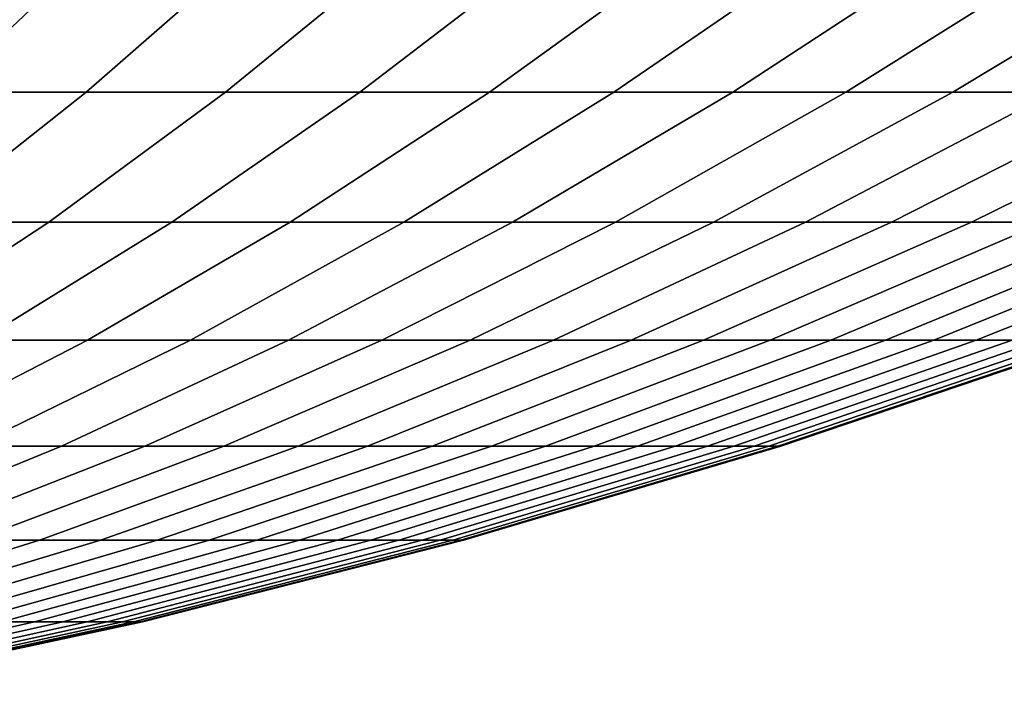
# Model space of a CAD drawing. Header units: metres. Extents: x -109 to 109, y -342 to 66.
# Tile 192 of 256: x 85.49 to 90.29, y -35.23 to -31.95. Entities that reach past the tile are written whole.
import ezdxf

# ---------------------------------------------------------------- set-up
doc = ezdxf.new("R2010")
doc.units = ezdxf.units.M
doc.layers.add('solid_K_24_62_16_000B91', color=7, linetype='CONTINUOUS')

msp = doc.modelspace()

# ---------------------------------------------------------------- linework, layer by layer
at = {"layer": 'solid_K_24_62_16_000B91'}
for points in [[(85.111641, -32.306114, -14.915801), (84.392166, -32.306114, -15.308664), (85.06115, -31.615644, -16.606321), (85.841614, -31.615644, -16.180155)], [(84.392166, -32.306114, 15.308664), (85.111641, -32.306114, 14.915801), (85.841614, -31.615644, 16.180155), (85.06115, -31.615644, 16.606321)], [(85.811607, -32.306114, -14.489148), (85.111641, -32.306114, -14.915801), (85.841614, -31.615644, -16.180155), (86.600922, -31.615644, -15.717337)], [(85.111641, -32.306114, 14.915801), (85.811607, -32.306114, 14.489148), (86.600922, -31.615644, 15.717337), (85.841614, -31.615644, 16.180155)], [(86.490486, -32.306114, -14.029673), (85.811607, -32.306114, -14.489148), (86.600922, -31.615644, -15.717337), (87.337341, -31.615644, -15.218913)], [(85.811607, -32.306114, 14.489148), (86.490486, -32.306114, 14.029673), (87.337341, -31.615644, 15.218913), (86.600922, -31.615644, 15.717337)], [(87.146729, -32.306114, -13.538415), (86.490486, -32.306114, -14.029673), (87.337341, -31.615644, -15.218913), (88.04921, -31.615644, -14.686014)], [(86.490486, -32.306114, 14.029673), (87.146729, -32.306114, 13.538415), (88.04921, -31.615644, 14.686014), (87.337341, -31.615644, 15.218913)], [(87.778854, -32.306114, -13.016489), (87.146729, -32.306114, -13.538415), (88.04921, -31.615644, -14.686014), (88.734917, -31.615644, -14.119846)], [(87.146729, -32.306114, 13.538415), (87.778854, -32.306114, 13.016489), (88.734917, -31.615644, 14.119846), (88.04921, -31.615644, 14.686014)], [(88.385429, -32.306114, -12.465076), (87.778854, -32.306114, -13.016489), (88.734917, -31.615644, -14.119846), (89.392906, -31.615644, -13.521692)], [(87.778854, -32.306114, 13.016489), (88.385429, -32.306114, 12.465076), (89.392906, -31.615644, 13.521692), (88.734917, -31.615644, 14.119846)], [(88.965073, -32.306114, -11.885427), (88.385429, -32.306114, -12.465076), (89.392906, -31.615644, -13.521692), (90.02169, -31.615644, -12.892907)], [(88.385429, -32.306114, 12.465076), (88.965073, -32.306114, 11.885427), (90.02169, -31.615644, 12.892907), (89.392906, -31.615644, 13.521692)], [(89.516487, -32.306114, -11.278852), (88.965073, -32.306114, -11.885427), (90.02169, -31.615644, -12.892907), (90.619843, -31.615644, -12.234917)], [(88.965073, -32.306114, 11.885427), (89.516487, -32.306114, 11.278852), (90.619843, -31.615644, 12.234917), (90.02169, -31.615644, 12.892907)], [(90.038414, -32.306114, -10.646728), (89.516487, -32.306114, -11.278852), (90.619843, -31.615644, -12.234917), (91.186012, -31.615644, -11.549209)], [(89.516487, -32.306114, 11.278852), (90.038414, -32.306114, 10.646728), (91.186012, -31.615644, 11.549209), (90.619843, -31.615644, 12.234917)], [(90.529671, -32.306114, -9.990484), (90.038414, -32.306114, -10.646728), (91.186012, -31.615644, -11.549209), (91.71891, -31.615644, -10.837339)], [(90.038414, -32.306114, 10.646728), (90.529671, -32.306114, 9.990484), (91.71891, -31.615644, 10.837339), (91.186012, -31.615644, 11.549209)], [(85.00853, -32.939949, -13.239535), (84.368935, -32.939949, -13.629392), (85.111641, -32.306114, -14.915801), (85.811607, -32.306114, -14.489148)], [(84.368935, -32.939949, 13.629392), (85.00853, -32.939949, 13.239535), (85.811607, -32.306114, 14.489148), (85.111641, -32.306114, 14.915801)], [(85.62886, -32.939949, -12.819687), (85.00853, -32.939949, -13.239535), (85.811607, -32.306114, -14.489148), (86.490486, -32.306114, -14.029673)], [(85.00853, -32.939949, 13.239535), (85.62886, -32.939949, 12.819687), (86.490486, -32.306114, 14.029673), (85.811607, -32.306114, 14.489148)], [(86.2285, -32.939949, -12.370798), (85.62886, -32.939949, -12.819687), (86.490486, -32.306114, -14.029673), (87.146729, -32.306114, -13.538415)], [(85.62886, -32.939949, 12.819687), (86.2285, -32.939949, 12.370798), (87.146729, -32.306114, 13.538415), (86.490486, -32.306114, 14.029673)], [(86.806114, -32.939949, -11.893886), (86.2285, -32.939949, -12.370798), (87.146729, -32.306114, -13.538415), (87.778854, -32.306114, -13.016489)], [(86.2285, -32.939949, 12.370798), (86.806114, -32.939949, 11.893886), (87.778854, -32.306114, 13.016489), (87.146729, -32.306114, 13.538415)], [(87.360374, -32.939949, -11.390029), (86.806114, -32.939949, -11.893886), (87.778854, -32.306114, -13.016489), (88.385429, -32.306114, -12.465076)], [(86.806114, -32.939949, 11.893886), (87.360374, -32.939949, 11.390029), (88.385429, -32.306114, 12.465076), (87.778854, -32.306114, 13.016489)], [(87.89003, -32.939949, -10.860371), (87.360374, -32.939949, -11.390029), (88.385429, -32.306114, -12.465076), (88.965073, -32.306114, -11.885427)], [(87.360374, -32.939949, 11.390029), (87.89003, -32.939949, 10.860371), (88.965073, -32.306114, 11.885427), (88.385429, -32.306114, 12.465076)], [(88.393883, -32.939949, -10.30611), (87.89003, -32.939949, -10.860371), (88.965073, -32.306114, -11.885427), (89.516487, -32.306114, -11.278852)], [(87.89003, -32.939949, 10.860371), (88.393883, -32.939949, 10.30611), (89.516487, -32.306114, 11.278852), (88.965073, -32.306114, 11.885427)], [(88.870796, -32.939949, -9.728503), (88.393883, -32.939949, -10.30611), (89.516487, -32.306114, -11.278852), (90.038414, -32.306114, -10.646728)], [(88.393883, -32.939949, 10.30611), (88.870796, -32.939949, 9.728503), (90.038414, -32.306114, 10.646728), (89.516487, -32.306114, 11.278852)], [(89.319687, -32.939949, -9.128858), (88.870796, -32.939949, -9.728503), (90.038414, -32.306114, -10.646728), (90.529671, -32.306114, -9.990484)], [(88.870796, -32.939949, 9.728503), (89.319687, -32.939949, 9.128858), (90.529671, -32.306114, 9.990484), (90.038414, -32.306114, 10.646728)], [(89.739532, -32.939949, -8.508533), (89.319687, -32.939949, -9.128858), (90.529671, -32.306114, -9.990484), (90.989151, -32.306114, -9.31161)], [(89.319687, -32.939949, 9.128858), (89.739532, -32.939949, 8.508533), (90.989151, -32.306114, 9.31161), (90.529671, -32.306114, 9.990484)], [(90.129395, -32.939949, -7.868933), (89.739532, -32.939949, -8.508533), (90.989151, -32.306114, -9.31161), (91.415802, -32.306114, -8.611642)], [(89.739532, -32.939949, 8.508533), (90.129395, -32.939949, 7.868933), (91.415802, -32.306114, 8.611642), (90.989151, -32.306114, 9.31161)], [(90.488373, -32.939949, -7.211508), (90.129395, -32.939949, -7.868933), (91.415802, -32.306114, -8.611642), (91.808662, -32.306114, -7.892165)], [(90.129395, -32.939949, 7.868933), (90.488373, -32.939949, 7.211508), (91.808662, -32.306114, 7.892165), (91.415802, -32.306114, 8.611642)], [(84.753731, -33.516205, -11.590748), (84.192879, -33.516205, -11.970347), (85.00853, -32.939949, -13.239535), (85.62886, -32.939949, -12.819687)], [(84.192879, -33.516205, 11.970347), (84.753731, -33.516205, 11.590748), (85.62886, -32.939949, 12.819687), (85.00853, -32.939949, 13.239535)], [(85.295898, -33.516205, -11.184891), (84.753731, -33.516205, -11.590748), (85.62886, -32.939949, -12.819687), (86.2285, -32.939949, -12.370798)], [(84.753731, -33.516205, 11.590748), (85.295898, -33.516205, 11.184891), (86.2285, -32.939949, 12.370798), (85.62886, -32.939949, 12.819687)], [(85.81813, -33.516205, -10.753696), (85.295898, -33.516205, -11.184891), (86.2285, -32.939949, -12.370798), (86.806114, -32.939949, -11.893886)], [(85.295898, -33.516205, 11.184891), (85.81813, -33.516205, 10.753696), (86.806114, -32.939949, 11.893886), (86.2285, -32.939949, 12.370798)], [(86.31926, -33.516205, -10.298141), (85.81813, -33.516205, -10.753696), (86.806114, -32.939949, -11.893886), (87.360374, -32.939949, -11.390029)], [(85.81813, -33.516205, 10.753696), (86.31926, -33.516205, 10.298141), (87.360374, -32.939949, 11.390029), (86.806114, -32.939949, 11.893886)], [(86.798141, -33.516205, -9.819259), (86.31926, -33.516205, -10.298141), (87.360374, -32.939949, -11.390029), (87.89003, -32.939949, -10.860371)], [(86.31926, -33.516205, 10.298141), (86.798141, -33.516205, 9.819259), (87.89003, -32.939949, 10.860371), (87.360374, -32.939949, 11.390029)], [(87.2537, -33.516205, -9.318131), (86.798141, -33.516205, -9.819259), (87.89003, -32.939949, -10.860371), (88.393883, -32.939949, -10.30611)], [(86.798141, -33.516205, 9.819259), (87.2537, -33.516205, 9.318131), (88.393883, -32.939949, 10.30611), (87.89003, -32.939949, 10.860371)], [(87.684891, -33.516205, -8.795896), (87.2537, -33.516205, -9.318131), (88.393883, -32.939949, -10.30611), (88.870796, -32.939949, -9.728503)], [(87.2537, -33.516205, 9.318131), (87.684891, -33.516205, 8.795896), (88.870796, -32.939949, 9.728503), (88.393883, -32.939949, 10.30611)], [(88.090744, -33.516205, -8.253734), (87.684891, -33.516205, -8.795896), (88.870796, -32.939949, -9.728503), (89.319687, -32.939949, -9.128858)], [(87.684891, -33.516205, 8.795896), (88.090744, -33.516205, 8.253734), (89.319687, -32.939949, 9.128858), (88.870796, -32.939949, 9.728503)], [(88.470345, -33.516205, -7.692875), (88.090744, -33.516205, -8.253734), (89.319687, -32.939949, -9.128858), (89.739532, -32.939949, -8.508533)], [(88.090744, -33.516205, 8.253734), (88.470345, -33.516205, 7.692875), (89.739532, -32.939949, 8.508533), (89.319687, -32.939949, 9.128858)], [(88.82283, -33.516205, -7.11459), (88.470345, -33.516205, -7.692875), (89.739532, -32.939949, -8.508533), (90.129395, -32.939949, -7.868933)], [(88.470345, -33.516205, 7.692875), (88.82283, -33.516205, 7.11459), (90.129395, -32.939949, 7.868933), (89.739532, -32.939949, 8.508533)], [(89.1474, -33.516205, -6.520187), (88.82283, -33.516205, -7.11459), (90.129395, -32.939949, -7.868933), (90.488373, -32.939949, -7.211508)], [(88.82283, -33.516205, 7.11459), (89.1474, -33.516205, 6.520187), (90.488373, -32.939949, 7.211508), (90.129395, -32.939949, 7.868933)], [(89.443314, -33.516205, -5.911015), (89.1474, -33.516205, -6.520187), (90.488373, -32.939949, -7.211508), (90.815666, -32.939949, -6.537746)], [(89.1474, -33.516205, 6.520187), (89.443314, -33.516205, 5.911015), (90.815666, -32.939949, 6.537746), (90.488373, -32.939949, 7.211508)], [(89.709915, -33.516205, -5.288452), (89.443314, -33.516205, -5.911015), (90.815666, -32.939949, -6.537746), (91.110527, -32.939949, -5.849174)], [(89.443314, -33.516205, 5.911015), (89.709915, -33.516205, 5.288452), (91.110527, -32.939949, 5.849174), (90.815666, -32.939949, 6.537746)], [(89.946587, -33.516205, -4.653909), (89.709915, -33.516205, -5.288452), (91.110527, -32.939949, -5.849174), (91.372299, -32.939949, -5.147352)], [(89.709915, -33.516205, 5.288452), (89.946587, -33.516205, 4.653909), (91.372299, -32.939949, 5.147352), (91.110527, -32.939949, 5.849174)], [(90.152802, -33.516205, -4.008823), (89.946587, -33.516205, -4.653909), (91.372299, -32.939949, -5.147352), (91.600372, -32.939949, -4.433869)], [(89.946587, -33.516205, 4.653909), (90.152802, -33.516205, 4.008823), (91.600372, -32.939949, 4.433869), (91.372299, -32.939949, 5.147352)], [(90.328079, -33.516205, -3.354656), (90.152802, -33.516205, -4.008823), (91.600372, -32.939949, -4.433869), (91.794243, -32.939949, -3.710343)], [(90.152802, -33.516205, 4.008823), (90.328079, -33.516205, 3.354656), (91.794243, -32.939949, 3.710343), (91.600372, -32.939949, 4.433869)], [(84.816376, -34.034035, -9.597608), (84.350281, -34.034035, -9.982446), (85.295898, -33.516205, -11.184891), (85.81813, -33.516205, -10.753696)], [(84.350281, -34.034035, 9.982446), (84.816376, -34.034035, 9.597608), (85.81813, -33.516205, 10.753696), (85.295898, -33.516205, 11.184891)], [(85.263626, -34.034035, -9.191028), (84.816376, -34.034035, -9.597608), (85.81813, -33.516205, -10.753696), (86.31926, -33.516205, -10.298141)], [(84.816376, -34.034035, 9.597608), (85.263626, -34.034035, 9.191028), (86.31926, -33.516205, 10.298141), (85.81813, -33.516205, 10.753696)], [(85.691025, -34.034035, -8.763627), (85.263626, -34.034035, -9.191028), (86.31926, -33.516205, -10.298141), (86.798141, -33.516205, -9.819259)], [(85.263626, -34.034035, 9.191028), (85.691025, -34.034035, 8.763627), (86.798141, -33.516205, 9.819259), (86.31926, -33.516205, 10.298141)], [(86.09761, -34.034035, -8.316374), (85.691025, -34.034035, -8.763627), (86.798141, -33.516205, -9.819259), (87.2537, -33.516205, -9.318131)], [(85.691025, -34.034035, 8.763627), (86.09761, -34.034035, 8.316374), (87.2537, -33.516205, 9.318131), (86.798141, -33.516205, 9.819259)], [(86.482445, -34.034035, -7.850282), (86.09761, -34.034035, -8.316374), (87.2537, -33.516205, -9.318131), (87.684891, -33.516205, -8.795896)], [(86.09761, -34.034035, 8.316374), (86.482445, -34.034035, 7.850282), (87.684891, -33.516205, 8.795896), (87.2537, -33.516205, 9.318131)], [(86.844673, -34.034035, -7.366406), (86.482445, -34.034035, -7.850282), (87.684891, -33.516205, -8.795896), (88.090744, -33.516205, -8.253734)], [(86.482445, -34.034035, 7.850282), (86.844673, -34.034035, 7.366406), (88.090744, -33.516205, 8.253734), (87.684891, -33.516205, 8.795896)], [(87.183464, -34.034035, -6.865843), (86.844673, -34.034035, -7.366406), (88.090744, -33.516205, -8.253734), (88.470345, -33.516205, -7.692875)], [(86.844673, -34.034035, 7.366406), (87.183464, -34.034035, 6.865843), (88.470345, -33.516205, 7.692875), (88.090744, -33.516205, 8.253734)], [(87.498047, -34.034035, -6.349727), (87.183464, -34.034035, -6.865843), (88.470345, -33.516205, -7.692875), (88.82283, -33.516205, -7.11459)], [(87.183464, -34.034035, 6.865843), (87.498047, -34.034035, 6.349727), (88.82283, -33.516205, 7.11459), (88.470345, -33.516205, 7.692875)], [(87.787727, -34.034035, -5.819227), (87.498047, -34.034035, -6.349727), (88.82283, -33.516205, -7.11459), (89.1474, -33.516205, -6.520187)], [(87.498047, -34.034035, 6.349727), (87.787727, -34.034035, 5.819227), (89.1474, -33.516205, 6.520187), (88.82283, -33.516205, 7.11459)], [(88.051826, -34.034035, -5.275544), (87.787727, -34.034035, -5.819227), (89.1474, -33.516205, -6.520187), (89.443314, -33.516205, -5.911015)], [(87.787727, -34.034035, 5.819227), (88.051826, -34.034035, 5.275544), (89.443314, -33.516205, 5.911015), (89.1474, -33.516205, 6.520187)], [(88.289764, -34.034035, -4.71991), (88.051826, -34.034035, -5.275544), (89.443314, -33.516205, -5.911015), (89.709915, -33.516205, -5.288452)], [(88.051826, -34.034035, 5.275544), (88.289764, -34.034035, 4.71991), (89.709915, -33.516205, 5.288452), (89.443314, -33.516205, 5.911015)], [(88.500992, -34.034035, -4.153584), (88.289764, -34.034035, -4.71991), (89.709915, -33.516205, -5.288452), (89.946587, -33.516205, -4.653909)], [(88.289764, -34.034035, 4.71991), (88.500992, -34.034035, 4.153584), (89.946587, -33.516205, 4.653909), (89.709915, -33.516205, 5.288452)], [(88.685036, -34.034035, -3.57785), (88.500992, -34.034035, -4.153584), (89.946587, -33.516205, -4.653909), (90.152802, -33.516205, -4.008823)], [(88.500992, -34.034035, 4.153584), (88.685036, -34.034035, 3.57785), (90.152802, -33.516205, 4.008823), (89.946587, -33.516205, 4.653909)], [(88.841476, -34.034035, -2.99401), (88.685036, -34.034035, -3.57785), (90.152802, -33.516205, -4.008823), (90.328079, -33.516205, -3.354656)], [(88.685036, -34.034035, 3.57785), (88.841476, -34.034035, 2.99401), (90.328079, -33.516205, 3.354656), (90.152802, -33.516205, 4.008823)], [(88.969955, -34.034035, -2.403388), (88.841476, -34.034035, -2.99401), (90.328079, -33.516205, -3.354656), (90.472038, -33.516205, -2.69289)], [(88.841476, -34.034035, 2.99401), (88.969955, -34.034035, 2.403388), (90.472038, -33.516205, 2.69289), (90.328079, -33.516205, 3.354656)], [(89.07019, -34.034035, -1.807321), (88.969955, -34.034035, -2.403388), (90.472038, -33.516205, -2.69289), (90.584351, -33.516205, -2.025023)], [(88.969955, -34.034035, 2.403388), (89.07019, -34.034035, 1.807321), (90.584351, -33.516205, 2.025023), (90.472038, -33.516205, 2.69289)], [(89.141953, -34.034035, -1.20716), (89.07019, -34.034035, -1.807321), (90.584351, -33.516205, -2.025023), (90.664749, -33.516205, -1.352569)], [(89.07019, -34.034035, 1.807321), (89.141953, -34.034035, 1.20716), (90.664749, -33.516205, 1.352569), (90.584351, -33.516205, 2.025023)], [(89.185074, -34.034035, -0.604264), (89.141953, -34.034035, -1.20716), (90.664749, -33.516205, -1.352569), (90.713066, -33.516205, -0.677052)], [(89.141953, -34.034035, 1.20716), (89.185074, -34.034035, 0.604264), (90.713066, -33.516205, 0.677052), (90.664749, -33.516205, 1.352569)], [(89.199455, -34.034035), (89.185074, -34.034035, -0.604264), (90.713066, -33.516205, -0.677052), (90.729179, -33.516205)], [(89.185074, -34.034035, 0.604264), (89.199455, -34.034035), (90.729179, -33.516205), (90.713066, -33.516205, 0.677052)], [(84.57032, -34.492668, -7.695038), (84.195038, -34.492668, -8.070323), (85.263626, -34.034035, -9.191028), (85.691025, -34.034035, -8.763627)], [(84.195038, -34.492668, 8.070323), (84.57032, -34.492668, 7.695038), (85.691025, -34.034035, 8.763627), (85.263626, -34.034035, 9.191028)], [(84.92733, -34.492668, -7.30232), (84.57032, -34.492668, -7.695038), (85.691025, -34.034035, -8.763627), (86.09761, -34.034035, -8.316374)], [(84.57032, -34.492668, 7.695038), (84.92733, -34.492668, 7.30232), (86.09761, -34.034035, 8.316374), (85.691025, -34.034035, 8.763627)], [(85.265244, -34.492668, -6.893061), (84.92733, -34.492668, -7.30232), (86.09761, -34.034035, -8.316374), (86.482445, -34.034035, -7.850282)], [(84.92733, -34.492668, 7.30232), (85.265244, -34.492668, 6.893061), (86.482445, -34.034035, 7.850282), (86.09761, -34.034035, 8.316374)], [(85.583298, -34.492668, -6.468187), (85.265244, -34.492668, -6.893061), (86.482445, -34.034035, -7.850282), (86.844673, -34.034035, -7.366406)], [(85.265244, -34.492668, 6.893061), (85.583298, -34.492668, 6.468187), (86.844673, -34.034035, 7.366406), (86.482445, -34.034035, 7.850282)], [(85.880775, -34.492668, -6.02866), (85.583298, -34.492668, -6.468187), (86.844673, -34.034035, -7.366406), (87.183464, -34.034035, -6.865843)], [(85.583298, -34.492668, 6.468187), (85.880775, -34.492668, 6.02866), (87.183464, -34.034035, 6.865843), (86.844673, -34.034035, 7.366406)], [(86.157005, -34.492668, -5.575476), (85.880775, -34.492668, -6.02866), (87.183464, -34.034035, -6.865843), (87.498047, -34.034035, -6.349727)], [(85.880775, -34.492668, 6.02866), (86.157005, -34.492668, 5.575476), (87.498047, -34.034035, 6.349727), (87.183464, -34.034035, 6.865843)], [(86.411362, -34.492668, -5.109662), (86.157005, -34.492668, -5.575476), (87.498047, -34.034035, -6.349727), (87.787727, -34.034035, -5.819227)], [(86.157005, -34.492668, 5.575476), (86.411362, -34.492668, 5.109662), (87.787727, -34.034035, 5.819227), (87.498047, -34.034035, 6.349727)], [(86.643265, -34.492668, -4.632273), (86.411362, -34.492668, -5.109662), (87.787727, -34.034035, -5.819227), (88.051826, -34.034035, -5.275544)], [(86.411362, -34.492668, 5.109662), (86.643265, -34.492668, 4.632273), (88.051826, -34.034035, 5.275544), (87.787727, -34.034035, 5.819227)], [(86.852188, -34.492668, -4.14439), (86.643265, -34.492668, -4.632273), (88.051826, -34.034035, -5.275544), (88.289764, -34.034035, -4.71991)], [(86.643265, -34.492668, 4.632273), (86.852188, -34.492668, 4.14439), (88.289764, -34.034035, 4.71991), (88.051826, -34.034035, 5.275544)], [(87.037659, -34.492668, -3.647119), (86.852188, -34.492668, -4.14439), (88.289764, -34.034035, -4.71991), (88.500992, -34.034035, -4.153584)], [(86.852188, -34.492668, 4.14439), (87.037659, -34.492668, 3.647119), (88.500992, -34.034035, 4.153584), (88.289764, -34.034035, 4.71991)], [(87.199257, -34.492668, -3.141586), (87.037659, -34.492668, -3.647119), (88.500992, -34.034035, -4.153584), (88.685036, -34.034035, -3.57785)], [(87.037659, -34.492668, 3.647119), (87.199257, -34.492668, 3.141586), (88.685036, -34.034035, 3.57785), (88.500992, -34.034035, 4.153584)], [(87.336624, -34.492668, -2.628937), (87.199257, -34.492668, -3.141586), (88.685036, -34.034035, -3.57785), (88.841476, -34.034035, -2.99401)], [(87.199257, -34.492668, 3.141586), (87.336624, -34.492668, 2.628937), (88.841476, -34.034035, 2.99401), (88.685036, -34.034035, 3.57785)], [(87.44944, -34.492668, -2.110332), (87.336624, -34.492668, -2.628937), (88.841476, -34.034035, -2.99401), (88.969955, -34.034035, -2.403388)], [(87.336624, -34.492668, 2.628937), (87.44944, -34.492668, 2.110332), (88.969955, -34.034035, 2.403388), (88.841476, -34.034035, 2.99401)], [(87.537453, -34.492668, -1.586946), (87.44944, -34.492668, -2.110332), (88.969955, -34.034035, -2.403388), (89.07019, -34.034035, -1.807321)], [(87.44944, -34.492668, 2.110332), (87.537453, -34.492668, 1.586946), (89.07019, -34.034035, 1.807321), (88.969955, -34.034035, 2.403388)], [(87.600456, -34.492668, -1.059965), (87.537453, -34.492668, -1.586946), (89.07019, -34.034035, -1.807321), (89.141953, -34.034035, -1.20716)], [(87.537453, -34.492668, 1.586946), (87.600456, -34.492668, 1.059965), (89.141953, -34.034035, 1.20716), (89.07019, -34.034035, 1.807321)], [(87.638321, -34.492668, -0.530584), (87.600456, -34.492668, -1.059965), (89.141953, -34.034035, -1.20716), (89.185074, -34.034035, -0.604264)], [(87.600456, -34.492668, 1.059965), (87.638321, -34.492668, 0.530584), (89.185074, -34.034035, 0.604264), (89.141953, -34.034035, 1.20716)], [(87.650955, -34.492668), (87.638321, -34.492668, -0.530584), (89.185074, -34.034035, -0.604264), (89.199455, -34.034035)], [(87.638321, -34.492668, 0.530584), (87.650955, -34.492668), (89.199455, -34.034035), (89.185074, -34.034035, 0.604264)], [(84.308495, -34.891434, -5.560403), (84.035072, -34.891434, -5.925648), (85.265244, -34.492668, -6.893061), (85.583298, -34.492668, -6.468187)], [(84.035072, -34.891434, 5.925648), (84.308495, -34.891434, 5.560403), (85.583298, -34.492668, 6.468187), (85.265244, -34.492668, 6.893061)], [(84.564224, -34.891434, -5.182562), (84.308495, -34.891434, -5.560403), (85.583298, -34.492668, -6.468187), (85.880775, -34.492668, -6.02866)], [(84.308495, -34.891434, 5.560403), (84.564224, -34.891434, 5.182562), (85.880775, -34.492668, 6.02866), (85.583298, -34.492668, 6.468187)], [(84.801689, -34.891434, -4.792981), (84.564224, -34.891434, -5.182562), (85.880775, -34.492668, -6.02866), (86.157005, -34.492668, -5.575476)], [(84.564224, -34.891434, 5.182562), (84.801689, -34.891434, 4.792981), (86.157005, -34.492668, 5.575476), (85.880775, -34.492668, 6.02866)], [(85.02034, -34.891434, -4.392542), (84.801689, -34.891434, -4.792981), (86.157005, -34.492668, -5.575476), (86.411362, -34.492668, -5.109662)], [(84.801689, -34.891434, 4.792981), (85.02034, -34.891434, 4.392542), (86.411362, -34.492668, 5.109662), (86.157005, -34.492668, 5.575476)], [(85.219696, -34.891434, -3.982152), (85.02034, -34.891434, -4.392542), (86.411362, -34.492668, -5.109662), (86.643265, -34.492668, -4.632273)], [(85.02034, -34.891434, 4.392542), (85.219696, -34.891434, 3.982152), (86.643265, -34.492668, 4.632273), (86.411362, -34.492668, 5.109662)], [(85.3993, -34.891434, -3.562742), (85.219696, -34.891434, -3.982152), (86.643265, -34.492668, -4.632273), (86.852188, -34.492668, -4.14439)], [(85.219696, -34.891434, 3.982152), (85.3993, -34.891434, 3.562742), (86.852188, -34.492668, 4.14439), (86.643265, -34.492668, 4.632273)], [(85.558739, -34.891434, -3.135261), (85.3993, -34.891434, -3.562742), (86.852188, -34.492668, -4.14439), (87.037659, -34.492668, -3.647119)], [(85.3993, -34.891434, 3.562742), (85.558739, -34.891434, 3.135261), (87.037659, -34.492668, 3.647119), (86.852188, -34.492668, 4.14439)], [(85.697662, -34.891434, -2.700678), (85.558739, -34.891434, -3.135261), (87.037659, -34.492668, -3.647119), (87.199257, -34.492668, -3.141586)], [(85.558739, -34.891434, 3.135261), (85.697662, -34.891434, 2.700678), (87.199257, -34.492668, 3.141586), (87.037659, -34.492668, 3.647119)], [(85.81575, -34.891434, -2.259976), (85.697662, -34.891434, -2.700678), (87.199257, -34.492668, -3.141586), (87.336624, -34.492668, -2.628937)], [(85.697662, -34.891434, 2.700678), (85.81575, -34.891434, 2.259976), (87.336624, -34.492668, 2.628937), (87.199257, -34.492668, 3.141586)], [(85.912727, -34.891434, -1.814155), (85.81575, -34.891434, -2.259976), (87.336624, -34.492668, -2.628937), (87.44944, -34.492668, -2.110332)], [(85.81575, -34.891434, 2.259976), (85.912727, -34.891434, 1.814155), (87.44944, -34.492668, 2.110332), (87.336624, -34.492668, 2.628937)], [(85.988388, -34.891434, -1.364225), (85.912727, -34.891434, -1.814155), (87.44944, -34.492668, -2.110332), (87.537453, -34.492668, -1.586946)], [(85.912727, -34.891434, 1.814155), (85.988388, -34.891434, 1.364225), (87.537453, -34.492668, 1.586946), (87.44944, -34.492668, 2.110332)], [(86.042557, -34.891434, -0.911204), (85.988388, -34.891434, -1.364225), (87.537453, -34.492668, -1.586946), (87.600456, -34.492668, -1.059965)], [(85.988388, -34.891434, 1.364225), (86.042557, -34.891434, 0.911204), (87.600456, -34.492668, 1.059965), (87.537453, -34.492668, 1.586946)], [(86.075104, -34.891434, -0.456118), (86.042557, -34.891434, -0.911204), (87.600456, -34.492668, -1.059965), (87.638321, -34.492668, -0.530584)], [(86.042557, -34.891434, 0.911204), (86.075104, -34.891434, 0.456118), (87.638321, -34.492668, 0.530584), (87.600456, -34.492668, 1.059965)], [(86.08596, -34.891434), (86.075104, -34.891434, -0.456118), (87.638321, -34.492668, -0.530584), (87.650955, -34.492668)], [(86.075104, -34.891434, 0.456118), (86.08596, -34.891434), (87.650955, -34.492668), (87.638321, -34.492668, 0.530584)], [(84.066429, -35.229736, -2.618767), (83.933258, -35.229736, -2.975826), (85.3993, -34.891434, -3.562742), (85.558739, -34.891434, -3.135261)], [(83.933258, -35.229736, 2.975826), (84.066429, -35.229736, 2.618767), (85.558739, -34.891434, 3.135261), (85.3993, -34.891434, 3.562742)], [(84.182465, -35.229736, -2.255776), (84.066429, -35.229736, -2.618767), (85.558739, -34.891434, -3.135261), (85.697662, -34.891434, -2.700678)], [(84.066429, -35.229736, 2.618767), (84.182465, -35.229736, 2.255776), (85.697662, -34.891434, 2.700678), (85.558739, -34.891434, 3.135261)], [(84.281097, -35.229736, -1.887674), (84.182465, -35.229736, -2.255776), (85.697662, -34.891434, -2.700678), (85.81575, -34.891434, -2.259976)], [(84.182465, -35.229736, 2.255776), (84.281097, -35.229736, 1.887674), (85.81575, -34.891434, 2.259976), (85.697662, -34.891434, 2.700678)], [(84.362106, -35.229736, -1.515297), (84.281097, -35.229736, -1.887674), (85.81575, -34.891434, -2.259976), (85.912727, -34.891434, -1.814155)], [(84.281097, -35.229736, 1.887674), (84.362106, -35.229736, 1.515297), (85.912727, -34.891434, 1.814155), (85.81575, -34.891434, 2.259976)], [(84.425301, -35.229736, -1.139486), (84.362106, -35.229736, -1.515297), (85.912727, -34.891434, -1.814155), (85.988388, -34.891434, -1.364225)], [(84.362106, -35.229736, 1.515297), (84.425301, -35.229736, 1.139486), (85.988388, -34.891434, 1.364225), (85.912727, -34.891434, 1.814155)], [(84.470543, -35.229736, -0.761095), (84.425301, -35.229736, -1.139486), (85.988388, -34.891434, -1.364225), (86.042557, -34.891434, -0.911204)], [(84.425301, -35.229736, 1.139486), (84.470543, -35.229736, 0.761095), (86.042557, -34.891434, 0.911204), (85.988388, -34.891434, 1.364225)], [(84.497726, -35.229736, -0.380979), (84.470543, -35.229736, -0.761095), (86.042557, -34.891434, -0.911204), (86.075104, -34.891434, -0.456118)], [(84.470543, -35.229736, 0.761095), (84.497726, -35.229736, 0.380979), (86.075104, -34.891434, 0.456118), (86.042557, -34.891434, 0.911204)], [(84.506798, -35.229736), (84.497726, -35.229736, -0.380979), (86.075104, -34.891434, -0.456118), (86.08596, -34.891434)], [(84.497726, -35.229736, 0.380979), (84.506798, -35.229736), (86.08596, -34.891434), (86.075104, -34.891434, 0.456118)]]:
    msp.add_3dface(points, dxfattribs=at)

doc.saveas('drawing.dxf')
